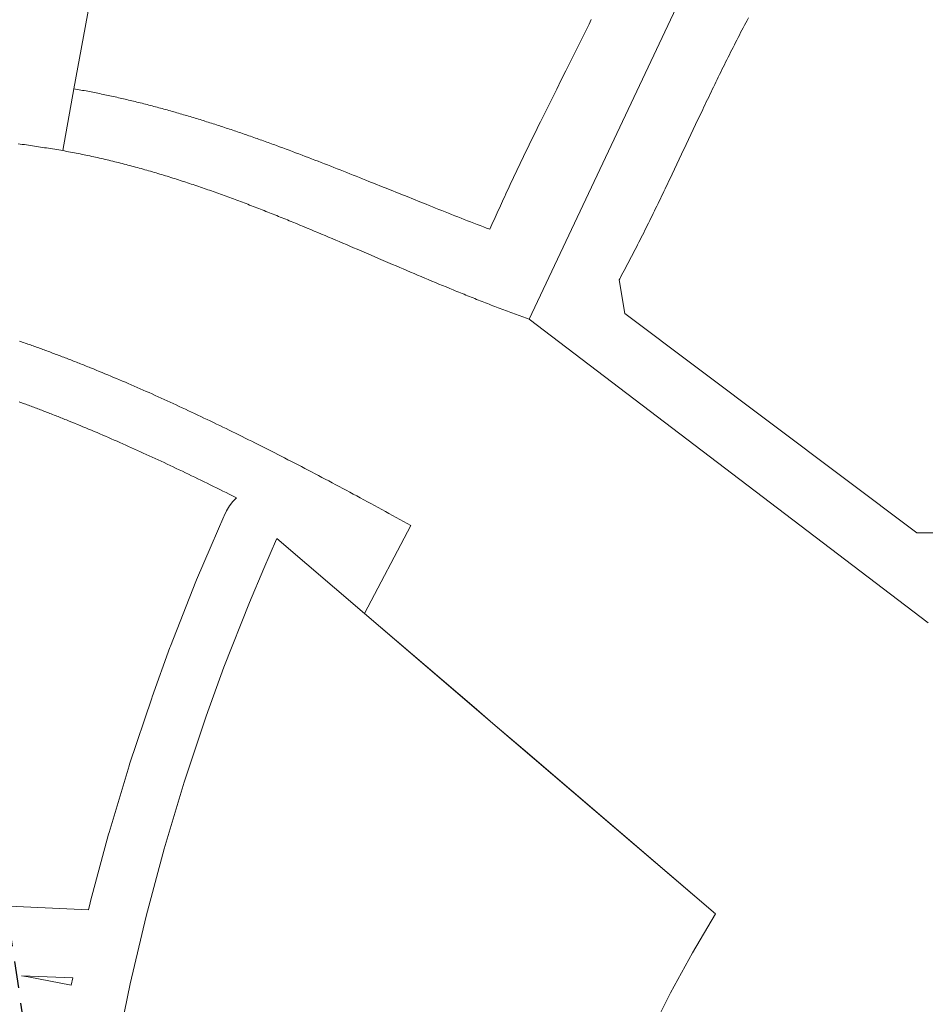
# Model space of a CAD drawing. Header units: millimetres. Extents: x -97041 to 284557, y -33528 to 335809.
# Tile 16 of 36: x -22573 to 24767, y 155680 to 207147. Entities that reach past the tile are written whole.
import ezdxf

# ---------------------------------------------------------------- set-up
doc = ezdxf.new("R2010")
doc.units = ezdxf.units.MM
doc.linetypes.add('ANATOMY_DASHED', pattern=[2200, 1400, -800])
for name, color, linetype, lineweight in [('BUILDING', 7, 'Continuous', 18), ('CONCEPT_STAR_ANATOMY_DELETE', 1, 'Continuous', 25), ('GREEN', 3, 'Continuous', 18), ('KIDS', 30, 'Continuous', 18), ('PATH', 8, 'Continuous', 18)]:
    doc.layers.add(name, color=color, linetype=linetype, lineweight=lineweight)

# ---------------------------------------------------------------- blocks, each defined once
blk = doc.blocks.new('LEFT_STAR_ANATOMY_DELETE')
at = {"layer": 'CONCEPT_STAR_ANATOMY_DELETE', "linetype": 'ANATOMY_DASHED'}
blk.add_lwpolyline([(-28000, 193000), (-36264, 136947), (-64140, 137721), (-41372, 103853), (-50336, 48279), (-28000, 83400), (-5664, 48279), (-14628, 103853), (8140, 137721), (-19736, 136947)], close=True, dxfattribs=at)

msp = doc.modelspace()

# ---------------------------------------------------------------- linework, layer by layer
at = {"layer": 'BUILDING'}
for points in [[(-17533.431, 153182.973), (-16804.555, 156747.119), (-15968.773, 160287.721), (-15026.858, 163801.579), (-13979.641, 167285.502), (-12828.08, 170736.343), (-11896.554, 173300.879), (-10564.959, 176686.326), (-9802.212, 178466.356), (-9144.966, 180000.177), (-9132.11, 180030.18), (-4547.633, 176107.982)], [(-4547.633, 176107.982), (2166.382, 170363.882)], [(2166.382, 170363.882), (1184.331, 171204.065), (-4547.633, 176107.982)], [(13794.548, 160415.536), (3745.054, 169013.267), (2166.382, 170363.882)], [(2166.382, 170363.882), (13794.548, 160415.536)], [(13794.548, 160415.536), (12590.036, 158368.648), (11452.706, 156283.686), (10383.767, 154162.854)]]:
    msp.add_lwpolyline(points, dxfattribs=at)
at = {"layer": 'GREEN'}
for points in [[(-11805.069, 246572.784), (-19737.035, 203534.527)], [(4058.862, 191489.691), (24035.664, 233793.507)], [(-19737.035, 203534.527), (-19646.731, 203518.836), (-19556.502, 203502.966), (-19466.346, 203486.918), (-19376.263, 203470.693), (-19286.254, 203454.292), (-19196.316, 203437.715), (-19106.452, 203420.965), (-19016.658, 203404.041), (-18926.937, 203386.945), (-18837.286, 203369.677), (-18747.706, 203352.239), (-18658.196, 203334.631), (-18568.757, 203316.854), (-18479.386, 203298.91), (-18390.085, 203280.798), (-18300.853, 203262.52), (-18211.689, 203244.077), (-18122.593, 203225.47), (-18033.565, 203206.699), (-17944.604, 203187.766), (-17855.71, 203168.672), (-17766.883, 203149.416), (-17678.122, 203130.002), (-17589.426, 203110.428), (-17500.796, 203090.696), (-17412.231, 203070.808), (-17323.731, 203050.763), (-17235.294, 203030.563), (-17146.922, 203010.209), (-17058.614, 202989.701), (-16970.368, 202969.041), (-16882.185, 202948.229), (-16794.065, 202927.267), (-16706.007, 202906.155), (-16618.01, 202884.894), (-16530.075, 202863.486), (-16442.2, 202841.93), (-16354.386, 202820.228), (-16266.632, 202798.381), (-16178.938, 202776.389), (-16091.304, 202754.255), (-16003.728, 202731.977), (-15916.211, 202709.559), (-15828.752, 202686.999), (-15741.351, 202664.3), (-15654.008, 202641.462), (-15566.722, 202618.486), (-15479.492, 202595.373), (-15392.319, 202572.123), (-15305.202, 202548.739), (-15218.141, 202525.22), (-15131.135, 202501.568), (-15044.183, 202477.783), (-14957.287, 202453.867), (-14870.444, 202429.82), (-14783.655, 202405.644), (-14696.92, 202381.338), (-14610.237, 202356.904), (-14523.607, 202332.344), (-14437.03, 202307.657), (-14350.504, 202282.845), (-14264.03, 202257.909), (-14177.607, 202232.849), (-14091.234, 202207.667), (-14004.912, 202182.363), (-13918.64, 202156.939), (-13832.418, 202131.394), (-13746.245, 202105.731), (-13660.121, 202079.95), (-13574.045, 202054.052), (-13488.017, 202028.037), (-13402.037, 202001.908), (-13316.105, 201975.663), (-13230.219, 201949.306), (-13144.38, 201922.836), (-13058.587, 201896.254), (-12972.84, 201869.562), (-12887.139, 201842.76), (-12801.483, 201815.849), (-12715.871, 201788.83), (-12630.304, 201761.704), (-12544.781, 201734.471), (-12459.301, 201707.134), (-12373.865, 201679.692), (-12288.471, 201652.147), (-12203.12, 201624.499), (-12117.811, 201596.749), (-12032.544, 201568.899), (-11947.318, 201540.949), (-11862.133, 201512.9), (-11776.989, 201484.752), (-11691.885, 201456.508), (-11606.821, 201428.168), (-11521.796, 201399.732), (-11436.81, 201371.202), (-11351.864, 201342.579), (-11266.955, 201313.863), (-11182.084, 201285.055), (-11097.251, 201256.156), (-11012.455, 201227.168), (-10927.696, 201198.091), (-10842.974, 201168.926), (-10758.287, 201139.673), (-10673.637, 201110.335), (-10589.021, 201080.911), (-10504.441, 201051.402), (-10419.895, 201021.811), (-10335.383, 200992.136), (-10250.906, 200962.38), (-10166.461, 200932.543), (-10082.05, 200902.627), (-9997.671, 200872.631), (-9913.325, 200842.557), (-9829.011, 200812.406), (-9744.728, 200782.179), (-9660.476, 200751.877), (-9576.256, 200721.5), (-9492.065, 200691.05), (-9407.905, 200660.527), (-9323.775, 200629.932), (-9239.674, 200599.267), (-9155.601, 200568.532), (-8987.542, 200506.855), (-8819.594, 200444.91), (-8651.755, 200382.704), (-8484.02, 200320.243), (-8316.388, 200257.536), (-8148.855, 200194.589), (-7981.419, 200131.41), (-7814.075, 200068.005), (-7646.822, 200004.383), (-7479.656, 199940.55), (-7312.574, 199876.515), (-7145.573, 199812.283), (-6978.651, 199747.862), (-6811.804, 199683.26), (-6645.029, 199618.483), (-6478.323, 199553.54), (-6311.683, 199488.437), (-6145.106, 199423.181), (-5978.59, 199357.781), (-5812.13, 199292.242), (-5645.725, 199226.573), (-5479.371, 199160.78), (-5313.065, 199094.871), (-5146.804, 199028.854), (-4980.585, 198962.734), (-4814.405, 198896.521), (-4648.262, 198830.22), (-4482.151, 198763.839), (-4316.07, 198697.386), (-3983.987, 198564.291), (-3651.989, 198430.992), (-3320.05, 198297.549), (-2656.257, 198030.459), (-2324.354, 197896.929), (-1992.415, 197763.486), (-1660.416, 197630.188), (-1328.333, 197497.094), (-1162.252, 197430.641), (-996.141, 197364.261), (-829.998, 197297.96), (-663.818, 197231.747), (-497.598, 197165.629), (-331.337, 197099.612), (-165.031, 197033.703), (1.324, 196967.912), (167.729, 196902.243), (334.189, 196836.705), (500.706, 196771.306), (667.283, 196706.051), (833.923, 196640.949), (1000.63, 196576.007), (1167.405, 196511.232), (1334.253, 196446.631), (1501.176, 196382.211), (1668.177, 196317.98), (1835.26, 196253.946), (2002.426, 196190.115), (2057.027, 196313.695), (2111.803, 196437.202), (2166.753, 196560.637), (2221.874, 196684.001), (2277.163, 196807.296), (2332.617, 196930.522), (2388.234, 197053.681), (2444.012, 197176.774), (2499.946, 197299.801), (2556.036, 197422.764), (2612.277, 197545.665), (2668.668, 197668.503), (2725.206, 197791.281), (2781.887, 197913.998), (2838.71, 198036.658), (2895.672, 198159.26), (2952.77, 198281.805), (3010.001, 198404.296), (3067.363, 198526.732), (3124.852, 198649.115), (3182.468, 198771.446), (3240.205, 198893.727), (3298.063, 199015.957), (3356.038, 199138.14), (3414.128, 199260.274), (3472.33, 199382.363), (3530.641, 199504.406), (3589.059, 199626.404), (3647.58, 199748.36), (3706.203, 199870.274), (3764.925, 199992.147), (3823.742, 200113.98), (3882.653, 200235.775), (3941.654, 200357.532), (4000.743, 200479.253), (4059.918, 200600.938), (4119.175, 200722.589), (4178.512, 200844.207), (4237.926, 200965.793), (4297.414, 201087.349), (4356.975, 201208.874), (4416.605, 201330.371), (4536.061, 201573.283), (4655.762, 201816.094), (4775.686, 202058.812), (4895.812, 202301.446), (5016.119, 202544.006), (5136.585, 202786.5), (5257.189, 203028.937), (5377.909, 203271.325), (5498.724, 203513.675), (5740.554, 203998.29), (5982.507, 204482.855), (6224.412, 204967.44), (6345.293, 205209.762), (6466.098, 205452.115), (6586.806, 205694.509), (6707.394, 205936.952), (6827.843, 206179.453), (6948.129, 206422.021), (7068.233, 206664.665), (7188.132, 206907.393), (7307.806, 207150.215)], [(15517.283, 207236.136), (15449.68, 207108.911), (15382.295, 206981.525), (15315.126, 206853.983), (15248.168, 206726.289), (15181.417, 206598.447), (15114.869, 206470.462), (15048.521, 206342.337), (14982.368, 206214.077), (14916.408, 206085.686), (14850.635, 205957.169), (14785.047, 205828.529), (14719.639, 205699.77), (14654.407, 205570.897), (14589.348, 205441.915), (14524.457, 205312.826), (14459.732, 205183.636), (14395.167, 205054.348), (14330.76, 204924.968), (14266.505, 204795.498), (14202.401, 204665.943), (14138.441, 204536.308), (14074.624, 204406.596), (14010.944, 204276.812), (13947.399, 204146.96), (13883.983, 204017.044), (13820.694, 203887.068), (13757.527, 203757.037), (13694.479, 203626.954), (13631.545, 203496.825), (13568.722, 203366.652), (13506.007, 203236.441), (13443.394, 203106.195), (13380.881, 202975.919), (13318.463, 202845.617), (13256.137, 202715.293), (13193.898, 202584.951), (13131.743, 202454.596), (13007.67, 202193.861), (12883.886, 201933.122), (12760.36, 201672.413), (12637.061, 201411.768), (12513.96, 201151.219), (12268.222, 200630.545), (12022.901, 200110.661), (11900.319, 199851.099), (11777.749, 199591.834), (11655.159, 199332.902), (11532.52, 199074.334), (11409.799, 198816.166), (11348.398, 198687.241), (11286.966, 198558.429), (11225.498, 198429.733), (11163.99, 198301.158), (11102.439, 198172.708), (11040.841, 198044.387), (10979.191, 197916.199), (10917.487, 197788.148), (10855.724, 197660.239), (10793.898, 197532.476), (10732.005, 197404.863), (10670.042, 197277.404), (10608.005, 197150.103), (10545.89, 197022.965), (10483.693, 196895.994), (10421.409, 196769.193), (10359.037, 196642.568), (10296.57, 196516.122), (10234.006, 196389.86), (10171.341, 196263.785), (10108.571, 196137.903), (10045.692, 196012.216), (9982.7, 195886.73), (9919.592, 195761.448), (9856.362, 195636.375), (9793.009, 195511.515), (9729.527, 195386.871), (9665.913, 195262.45), (9602.163, 195138.253), (9538.273, 195014.287), (9474.24, 194890.554), (9410.059, 194767.059), (9345.726, 194643.806), (9281.239, 194520.8), (9216.592, 194398.045), (9151.782, 194275.544), (9086.806, 194153.302), (9021.659, 194031.324), (8956.337, 193909.613), (8890.837, 193788.173), (8825.154, 193667.01), (8792.243, 193606.533), (8759.286, 193546.126), (9053.062, 191783.467), (24329.44, 180326.184), (25504.546, 180326.184)], [(-20324.588, 200302.986), (-19737.035, 203534.527)], [(4058.862, 191489.691), (3963.52, 191523.892), (3868.233, 191558.225), (3773, 191592.686), (3677.819, 191627.275), (3582.691, 191661.991), (3487.614, 191696.83), (3392.588, 191731.793), (3297.612, 191766.877), (3202.687, 191802.082), (3107.81, 191837.404), (3012.981, 191872.844), (2918.201, 191908.399), (2823.468, 191944.068), (2728.781, 191979.849), (2634.14, 192015.741), (2539.544, 192051.743), (2444.993, 192087.852), (2350.486, 192124.068), (2256.023, 192160.388), (2161.602, 192196.812), (2067.223, 192233.337), (1972.886, 192269.963), (1878.59, 192306.687), (1784.334, 192343.508), (1690.117, 192380.425), (1595.94, 192417.437), (1501.801, 192454.54), (1407.699, 192491.735), (1313.635, 192529.019), (1219.607, 192566.392), (1125.615, 192603.85), (1031.658, 192641.394), (937.736, 192679.021), (843.848, 192716.731), (749.993, 192754.52), (656.171, 192792.389), (562.38, 192830.335), (468.621, 192868.356), (374.893, 192906.452), (281.195, 192944.621), (187.527, 192982.861), (93.888, 193021.171), (-93.307, 193097.994), (-280.394, 193175.077), (-467.378, 193252.41), (-654.264, 193329.978), (-841.057, 193407.771), (-1027.762, 193485.776), (-1214.385, 193563.98), (-1400.929, 193642.373), (-1587.401, 193720.941), (-1773.806, 193799.672), (-1960.148, 193878.554), (-2146.432, 193957.576), (-2332.663, 194036.724), (-2518.848, 194115.987), (-2704.989, 194195.352), (-2891.094, 194274.808), (-3077.166, 194354.341), (-3449.233, 194513.594), (-3821.231, 194673.013), (-4193.201, 194832.501), (-4565.182, 194991.961), (-4937.216, 195151.294), (-5123.265, 195230.883), (-5309.342, 195310.404), (-5495.453, 195389.845), (-5681.601, 195469.193), (-5867.793, 195548.437), (-6054.034, 195627.564), (-6240.328, 195706.563), (-6426.68, 195785.42), (-6613.096, 195864.123), (-6799.58, 195942.662), (-6986.138, 196021.023), (-7172.774, 196099.194), (-7359.494, 196177.163), (-7546.303, 196254.918), (-7733.205, 196332.446), (-7920.207, 196409.736), (-8107.312, 196486.775), (-8294.526, 196563.552), (-8388.175, 196601.838), (-8481.854, 196640.053), (-8575.562, 196678.197), (-8669.301, 196716.268), (-8763.07, 196754.263), (-8856.872, 196792.182), (-8950.705, 196830.024), (-9044.572, 196867.786), (-9138.472, 196905.467), (-9232.406, 196943.065), (-9326.375, 196980.58), (-9420.379, 197018.009), (-9514.419, 197055.351), (-9608.497, 197092.604), (-9702.611, 197129.768), (-9796.763, 197166.84), (-9890.954, 197203.818), (-9985.184, 197240.702), (-10079.454, 197277.49), (-10173.764, 197314.181), (-10268.116, 197350.772), (-10362.509, 197387.262), (-10456.945, 197423.65), (-10551.423, 197459.934), (-10645.945, 197496.113), (-10740.512, 197532.186), (-10835.123, 197568.149), (-10929.78, 197604.003), (-11024.482, 197639.746), (-11119.232, 197675.376), (-11214.029, 197710.891), (-11308.874, 197746.29), (-11403.768, 197781.572), (-11498.711, 197816.735), (-11593.704, 197851.778), (-11688.747, 197886.698), (-11783.842, 197921.495), (-11878.988, 197956.166), (-11974.187, 197990.712), (-12069.439, 198025.129), (-12164.745, 198059.416), (-12260.105, 198093.572), (-12355.52, 198127.596), (-12450.99, 198161.485), (-12546.517, 198195.238), (-12642.101, 198228.855), (-12737.742, 198262.332), (-12833.441, 198295.669), (-12929.199, 198328.865), (-13025.016, 198361.917), (-13120.894, 198394.824), (-13216.832, 198427.585), (-13312.831, 198460.198), (-13408.892, 198492.661), (-13505.016, 198524.974), (-13601.203, 198557.134), (-13697.453, 198589.14), (-13793.768, 198620.99), (-13890.148, 198652.684), (-13986.594, 198684.219), (-14083.106, 198715.594), (-14179.685, 198746.807), (-14276.332, 198777.857), (-14373.047, 198808.742), (-14469.83, 198839.462), (-14566.683, 198870.013), (-14663.606, 198900.395), (-14760.6, 198930.607), (-14857.666, 198960.646), (-14954.803, 198990.512), (-15052.013, 199020.202), (-15149.296, 199049.716), (-15246.653, 199079.051), (-15344.084, 199108.206), (-15441.591, 199137.18), (-15539.173, 199165.97), (-15636.832, 199194.577), (-15734.568, 199222.997), (-15832.381, 199251.23), (-15930.273, 199279.274), (-16028.244, 199307.128), (-16126.294, 199334.789), (-16224.424, 199362.257), (-16322.636, 199389.53), (-16420.928, 199416.606), (-16519.303, 199443.484), (-16617.761, 199470.162), (-16716.301, 199496.639), (-16814.926, 199522.913), (-16913.635, 199548.984), (-17012.43, 199574.848), (-17111.31, 199600.505), (-17210.277, 199625.954), (-17309.331, 199651.192), (-17408.473, 199676.218), (-17507.703, 199701.031), (-17607.022, 199725.629), (-17706.431, 199750.01), (-17805.93, 199774.174), (-17905.52, 199798.118), (-18005.202, 199821.841), (-18104.975, 199845.342), (-18204.842, 199868.619), (-18304.801, 199891.67), (-18404.855, 199914.494), (-18505.004, 199937.089), (-18605.248, 199959.455), (-18705.588, 199981.588), (-18806.024, 200003.489), (-18906.558, 200025.155), (-19007.189, 200046.585), (-19107.919, 200067.777), (-19208.748, 200088.73), (-19309.677, 200109.442), (-19410.706, 200129.911), (-19511.836, 200150.137), (-19613.068, 200170.118), (-19714.402, 200189.852), (-19815.839, 200209.337), (-19917.379, 200228.573), (-20019.023, 200247.557), (-20120.773, 200266.288), (-20222.627, 200284.765), (-20324.588, 200302.986)]]:
    msp.add_lwpolyline(points, dxfattribs=at)
msp.add_lwpolyline([(-22470.42, 157175.274), (-22121.218, 157108.888), (-19879.803, 156682.773), (-19802.804, 157059.291)], close=True, dxfattribs=at)
at = {"layer": 'KIDS'}
msp.add_lwpolyline([(-23497.686, 160823.339), (-18971.244, 160626.537), (-18888.527, 160976.948), (-18866.472, 161064.47), (-17924.557, 164578.328), (-17899.873, 164665.166), (-16852.656, 168149.089), (-16825.374, 168235.136), (-15673.813, 171685.977), (-15647.825, 171760.569), (-14716.299, 174325.105), (-14688.36, 174398.978), (-13356.765, 177784.425), (-13322.463, 177867.923), (-12559.716, 179647.953), (-11902.476, 181181.76), (-11889.626, 181211.749), (-11759.898, 181477.499), (-11604.635, 181729.185), (-11425.348, 181964.362), (-11246.951, 182155.868), (-11280.809, 182172.946), (-11448.606, 182257.353), (-11615.919, 182341.279), (-11782.748, 182424.724), (-11949.088, 182507.683), (-12114.952, 182590.163), (-12280.332, 182672.16), (-12445.246, 182753.681), (-12609.68, 182834.72), (-12773.636, 182915.274), (-12937.141, 182995.359), (-13100.167, 183074.96), (-13262.722, 183154.077), (-13424.832, 183232.726), (-13586.471, 183310.892), (-13747.652, 183388.579), (-13908.379, 183465.791), (-14068.651, 183542.525), (-14228.481, 183618.788), (-14387.854, 183694.572), (-14546.784, 183769.881), (-14705.265, 183844.713), (-14863.306, 183919.071), (-15020.914, 183992.958), (-15178.075, 184066.368), (-15334.812, 184139.308), (-15491.114, 184211.776), (-15646.974, 184283.766), (-15802.42, 184355.289), (-15957.444, 184426.345), (-16112.03, 184496.922), (-16266.197, 184567.029), (-16419.952, 184636.67), (-16573.289, 184705.84), (-16726.213, 184774.542), (-16878.729, 184842.777), (-17030.822, 184910.539), (-17182.517, 184977.836), (-17333.81, 185044.668), (-17484.692, 185111.029), (-17635.187, 185176.93), (-17785.267, 185242.358), (-17934.959, 185307.323), (-18084.265, 185371.828), (-18233.174, 185435.866), (-18381.691, 185499.438), (-18529.821, 185562.547), (-18677.58, 185625.199), (-18824.949, 185687.386), (-18971.926, 185749.105), (-19118.547, 185810.372), (-19264.785, 185871.175), (-19410.645, 185931.515), (-19556.149, 185991.402), (-19701.276, 186050.827), (-19846.041, 186109.794), (-19991.079, 186168.561), (-20062.498, 186197.383), (-20134.497, 186226.361), (-20206.371, 186255.211), (-20278.167, 186283.951), (-20349.886, 186312.582), (-20421.482, 186341.085), (-20493.007, 186369.481), (-20564.464, 186397.771), (-20635.829, 186425.946), (-20707.086, 186454), (-20778.275, 186481.946), (-20849.373, 186509.779), (-20920.358, 186537.487), (-20991.284, 186565.092), (-21062.124, 186592.584), (-21132.886, 186619.965), (-21203.542, 186647.227), (-21274.122, 186674.377), (-21344.613, 186701.414), (-21415.01, 186728.333), (-21485.341, 186755.147), (-21555.592, 186781.849), (-21625.755, 186808.438), (-21695.815, 186834.905), (-21765.811, 186861.267), (-21835.743, 186887.525), (-21905.566, 186913.66), (-21975.287, 186939.674), (-22044.968, 186965.592), (-22114.547, 186991.391), (-22184.041, 187017.075), (-22253.478, 187042.657), (-22322.81, 187068.118), (-22392.063, 187093.467), (-22461.244, 187118.707), (-22530.348, 187143.836), (-22599.369, 187168.852)], dxfattribs=at)
at = {"layer": 'PATH'}
for points in [[(-20324.588, 200302.986), (-20429.369, 200320.741), (-20534.237, 200338.349), (-20639.189, 200355.81), (-20744.226, 200373.124), (-20849.348, 200390.291), (-20954.552, 200407.312), (-21059.839, 200424.187), (-21165.208, 200440.915), (-21270.659, 200457.498), (-21376.191, 200473.934), (-21481.803, 200490.226), (-21587.494, 200506.372), (-21693.264, 200522.373), (-21799.113, 200538.229), (-21905.04, 200553.94), (-22011.043, 200569.506), (-22117.124, 200584.929), (-22223.28, 200600.207), (-22329.511, 200615.342), (-22435.817, 200630.332), (-22542.197, 200645.18), (-22648.65, 200659.884)], [(24916.993, 175625.76), (4058.862, 191489.691)], [(-22579.894, 190343.649), (-22508.794, 190319.096), (-22437.63, 190294.434), (-22366.402, 190269.66), (-22295.11, 190244.777), (-22223.754, 190219.783), (-22152.334, 190194.678), (-22080.848, 190169.462), (-22009.297, 190144.136), (-21937.681, 190118.7), (-21865.999, 190093.152), (-21794.251, 190067.494), (-21722.436, 190041.724), (-21650.554, 190015.844), (-21578.605, 189989.853), (-21506.589, 189963.751), (-21434.505, 189937.538), (-21362.353, 189911.214), (-21290.133, 189884.779), (-21217.843, 189858.232), (-21145.485, 189831.574), (-21073.058, 189804.806), (-21000.561, 189777.925), (-20927.994, 189750.934), (-20855.356, 189723.831), (-20782.649, 189696.616), (-20709.87, 189669.29), (-20637.02, 189641.853), (-20564.098, 189614.304), (-20491.105, 189586.643), (-20418.039, 189558.871), (-20344.901, 189530.987), (-20271.69, 189502.992), (-20198.407, 189474.884), (-20125.049, 189446.665), (-20051.618, 189418.333), (-19978.113, 189389.89), (-19904.534, 189361.335), (-19830.879, 189332.668), (-19757.15, 189303.889), (-19683.346, 189274.997), (-19609.466, 189245.994), (-19535.51, 189216.878), (-19461.478, 189187.65), (-19387.369, 189158.31), (-19313.183, 189128.858), (-19238.92, 189099.293), (-19164.58, 189069.615), (-19090.162, 189039.826), (-19015.666, 189009.923), (-18941.091, 188979.908), (-18866.437, 188949.781), (-18716.893, 188889.188), (-18567.029, 188828.144), (-18416.845, 188766.649), (-18266.336, 188704.702), (-18115.501, 188642.304), (-17964.337, 188579.452), (-17812.842, 188516.149), (-17661.012, 188452.392), (-17508.847, 188388.181), (-17356.342, 188323.517), (-17203.496, 188258.399), (-17050.306, 188192.826), (-16896.769, 188126.798), (-16742.884, 188060.315), (-16588.646, 187993.377), (-16434.055, 187925.982), (-16279.107, 187858.131), (-16123.8, 187789.824), (-15968.132, 187721.059), (-15812.099, 187651.838), (-15655.7, 187582.158), (-15498.931, 187512.02), (-15341.791, 187441.424), (-15184.276, 187370.369), (-15026.385, 187298.855), (-14868.115, 187226.882), (-14709.463, 187154.448), (-14550.427, 187081.554), (-14391.003, 187008.2), (-14231.191, 186934.385), (-14070.987, 186860.108), (-13910.388, 186785.37), (-13749.393, 186710.17), (-13587.998, 186634.507), (-13426.201, 186558.382), (-13264, 186481.793), (-13101.392, 186404.741), (-12938.375, 186327.225), (-12774.946, 186249.245), (-12611.102, 186170.801), (-12446.841, 186091.891), (-12282.161, 186012.517), (-12117.059, 185932.676), (-11951.532, 185852.37), (-11785.578, 185771.598), (-11619.195, 185690.358), (-11452.379, 185608.652), (-11285.129, 185526.479), (-11117.442, 185443.837), (-10949.315, 185360.728), (-10780.746, 185277.15), (-10611.732, 185193.103), (-10442.271, 185108.587), (-10272.361, 185023.601), (-10101.998, 184938.146), (-9931.181, 184852.22), (-9759.906, 184765.824), (-9588.172, 184678.957), (-9415.975, 184591.618), (-9243.313, 184503.808), (-9070.184, 184415.525), (-8896.586, 184326.77), (-8722.515, 184237.543), (-8547.969, 184147.842), (-8372.945, 184057.668), (-8197.442, 183967.02), (-8021.457, 183875.898), (-7844.986, 183784.301), (-7668.028, 183692.23), (-7490.58, 183599.683), (-7312.64, 183506.66), (-7134.204, 183413.162), (-6955.272, 183319.187), (-6775.839, 183224.735), (-6595.903, 183129.807), (-6415.463, 183034.401), (-6234.514, 182938.517), (-6053.056, 182842.155), (-5871.085, 182745.315), (-5688.599, 182647.995), (-5505.596, 182550.197), (-5322.072, 182451.919), (-5138.026, 182353.161), (-4953.454, 182253.923), (-4768.355, 182154.204), (-4582.725, 182054.004), (-4396.563, 181953.323), (-4209.865, 181852.16), (-4022.63, 181750.515), (-3834.854, 181648.387), (-3646.535, 181545.777), (-3457.672, 181442.684), (-3268.26, 181339.107), (-3078.298, 181235.046), (-2887.783, 181130.501), (-2696.713, 181025.472), (-2505.085, 180919.957), (-2312.896, 180813.958), (-2120.144, 180707.472), (-4547.633, 176107.982)]]:
    msp.add_lwpolyline(points, dxfattribs=at)

# ---------------------------------------------------------------- block references
at = {"layer": 'CONCEPT_STAR_ANATOMY_DELETE'}
msp.add_blockref('LEFT_STAR_ANATOMY_DELETE', (0, 0), dxfattribs=at)

doc.saveas('drawing.dxf')
